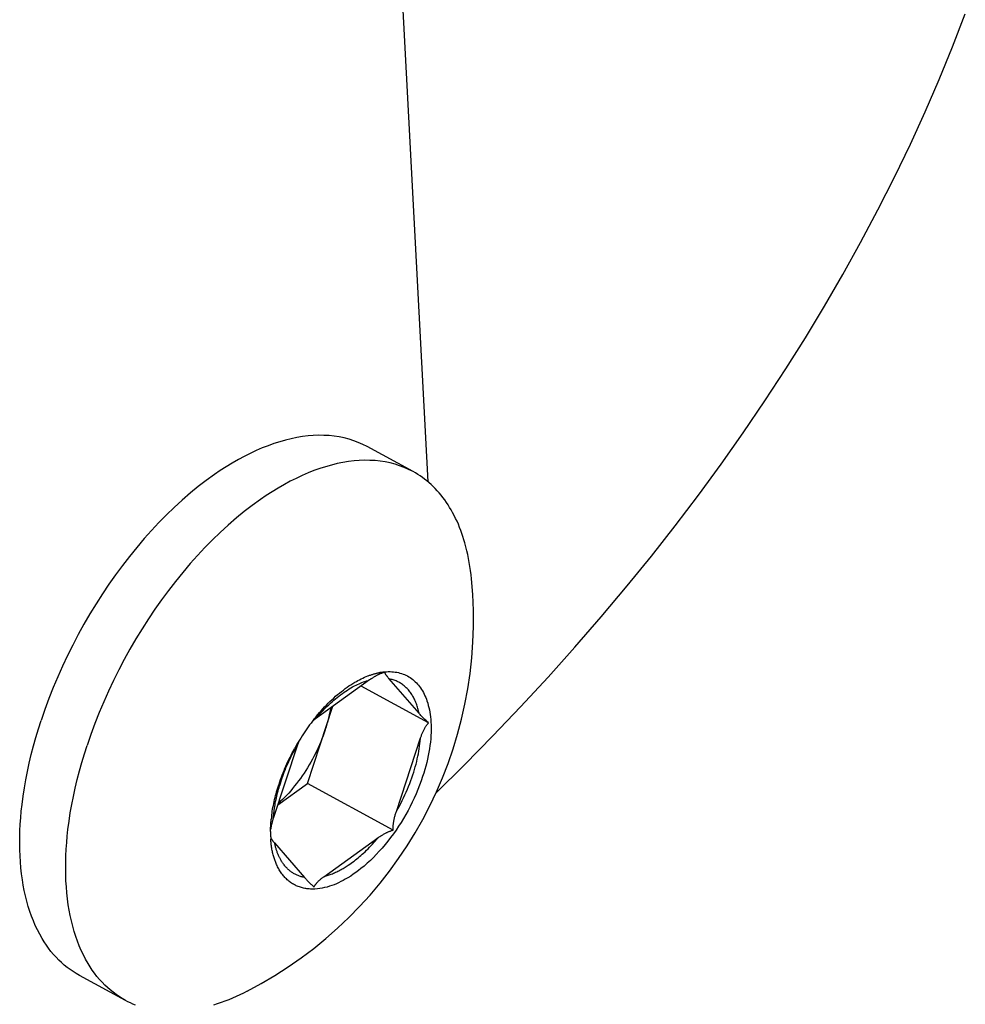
# Model space of a CAD drawing. Extents: x 0 to 1189, y 0 to 841.
# Tile 12 of 77: x 174 to 183, y 123 to 132. Entities that reach past the tile are written whole.
import ezdxf

# ---------------------------------------------------------------- set-up
doc = ezdxf.new("R2010")
doc.units = 0
doc.header["$LTSCALE"] = 65.395
doc.layers.add('connessioni_resistenze_c0_BL8', color=7, linetype='CONTINUOUS')

# ---------------------------------------------------------------- blocks, each defined once
blk = doc.blocks.new('CONNESSIONI_RESISTENZE_C0_BL8', base_point=(132.2671, 184.9118))
at = {"layer": 'connessioni_resistenze_c0_BL8', "color": 2, "linetype": 'CONTINUOUS'}
for p, q in [((177.9052, 128.0775), (177.4487, 136.7041)), ((177.7645, 128.1741), (177.3369, 128.4065)), ((177.3452, 126.2732), (177.3469, 126.2738)), ((177.3607, 126.2356), (176.8582, 125.8744)), ((177.91, 125.8375), (177.2818, 126.1789)), ((176.7828, 125.272), (177.0195, 125.9903)), ((176.6898, 125.6309), (176.4642, 124.9461)), ((176.506, 125.073), (176.7828, 125.272)), ((177.5808, 124.8383), (176.7828, 125.272)), ((176.9341, 124.4039), (177.4384, 124.7664)), ((175.0901, 123.254), (174.6625, 123.4864))]:
    blk.add_line(p, q, dxfattribs=at)
for points in [[(177.9778, 125.1833), (178.2443, 125.4468), (178.5069, 125.7142), (178.7655, 125.9856), (179.0199, 126.261), (179.27, 126.5404), (179.5155, 126.8237), (179.7564, 127.111), (179.9816, 127.3887), (180.2023, 127.6701), (180.4182, 127.955), (180.6293, 128.2435), (180.8354, 128.5356), (181.0362, 128.8313), (181.2317, 129.1306), (181.4135, 129.4199), (181.59, 129.7125), (181.7612, 130.0082), (181.9269, 130.3071), (182.0869, 130.6091), (182.2411, 130.9141), (182.3893, 131.2221), (182.5259, 131.5209), (182.6567, 131.8223), (182.7815, 132.1263), (182.9001, 132.4327)], [(177.3369, 128.4065), (177.2966, 128.427), (177.2551, 128.4453), (177.2127, 128.4614), (177.1695, 128.4752), (177.1243, 128.4871), (177.0785, 128.4965), (177.0323, 128.5037), (176.9858, 128.5086), (176.9364, 128.5114), (176.887, 128.5118), (176.8375, 128.51), (176.7882, 128.5061), (176.7356, 128.4997), (176.6832, 128.4911), (176.6312, 128.4805), (176.5797, 128.4679), (176.5246, 128.4524), (176.4701, 128.4349), (176.4162, 128.4155), (176.363, 128.3945), (176.3064, 128.37), (176.2506, 128.3439), (176.1955, 128.3161), (176.1413, 128.2868), (176.084, 128.2539), (176.0276, 128.2194), (175.9722, 128.1836), (175.9176, 128.1464), (175.8417, 128.0916), (175.7675, 128.0345), (175.695, 127.9753), (175.6188, 127.9094), (175.5446, 127.8414), (175.4722, 127.7714), (175.4015, 127.6995), (175.3327, 127.6259), (175.2657, 127.5507), (175.196, 127.4688), (175.1284, 127.3854), (175.0627, 127.3003), (174.999, 127.2138), (174.9371, 127.126), (174.8772, 127.0368), (174.8178, 126.944), (174.7604, 126.85), (174.705, 126.7547), (174.6517, 126.6583), (174.6005, 126.5607), (174.5514, 126.4621), (174.505, 126.3638), (174.4608, 126.2646), (174.4187, 126.1644), (174.3789, 126.0633), (174.3414, 125.9614), (174.3062, 125.8587)], [(177.7645, 128.1741), (177.7241, 128.1946), (177.6827, 128.2129), (177.6403, 128.229), (177.5971, 128.2428), (177.5518, 128.2547), (177.506, 128.2642), (177.4598, 128.2713), (177.4133, 128.2762), (177.3639, 128.279), (177.3145, 128.2794), (177.2651, 128.2777), (177.2158, 128.2738), (177.1631, 128.2673), (177.1107, 128.2588), (177.0588, 128.2481), (177.0072, 128.2355), (176.9521, 128.22), (176.8976, 128.2025), (176.8438, 128.1831), (176.7905, 128.1621), (176.7339, 128.1376), (176.6781, 128.1115), (176.6231, 128.0837), (176.5688, 128.0544), (176.5115, 128.0215), (176.4552, 127.9871), (176.3997, 127.9512), (176.3451, 127.914), (176.2692, 127.8592), (176.195, 127.8021), (176.1225, 127.7429), (176.0464, 127.677), (175.9721, 127.609), (175.8997, 127.539), (175.8291, 127.4671), (175.7602, 127.3935), (175.6932, 127.3183), (175.6236, 127.2365), (175.5559, 127.153), (175.4902, 127.0679), (175.4265, 126.9815), (175.3647, 126.8936), (175.3048, 126.8044), (175.2453, 126.7116), (175.1879, 126.6176), (175.1326, 126.5223), (175.0792, 126.4259), (175.028, 126.3284), (174.9789, 126.2297), (174.9325, 126.1314), (174.8883, 126.0322), (174.8462, 125.932), (174.8064, 125.8309), (174.7689, 125.729), (174.7337, 125.6263)], [(178.3083, 127.1777), (178.3043, 127.2152), (178.2996, 127.2526), (178.2943, 127.29), (178.2882, 127.3272), (178.2814, 127.3644), (178.2739, 127.4014), (178.2655, 127.4382), (178.2564, 127.4748), (178.2465, 127.5112), (178.2379, 127.5405), (178.2287, 127.5696), (178.2189, 127.5985), (178.2086, 127.6271), (178.1976, 127.6556), (178.186, 127.6838), (178.1737, 127.7117), (178.1608, 127.7393), (178.1472, 127.7666), (178.1329, 127.7936), (178.1193, 127.8177), (178.1052, 127.8415), (178.0904, 127.8649), (178.0751, 127.888), (178.0592, 127.9106), (178.0427, 127.9328), (178.0256, 127.9546), (178.0079, 127.9758), (177.9896, 127.9965), (177.9707, 128.0166), (177.9521, 128.0352), (177.9331, 128.0533), (177.9135, 128.0708), (177.8933, 128.0876), (177.8727, 128.1039), (177.8519, 128.1192), (177.8307, 128.134), (177.809, 128.148), (177.7869, 128.1614), (177.7645, 128.1741)], [(176.8639, 125.8952), (176.8791, 125.9135), (176.8945, 125.9315), (176.9102, 125.9494), (176.9261, 125.967), (176.9423, 125.9845), (176.9588, 126.0016), (176.9755, 126.0186), (176.9925, 126.0352), (177.0097, 126.0516), (177.0272, 126.0677), (177.045, 126.0835), (177.063, 126.099), (177.0813, 126.1142), (177.0999, 126.129), (177.1168, 126.1421), (177.1339, 126.1548), (177.1513, 126.1673), (177.1689, 126.1794), (177.1867, 126.1911), (177.2047, 126.2025), (177.223, 126.2135), (177.2378, 126.222), (177.2527, 126.2303), (177.2677, 126.2382), (177.2829, 126.2458), (177.2983, 126.2532), (177.3138, 126.2602), (177.3294, 126.2669), (177.3452, 126.2732)], [(177.3469, 126.2738), (177.3539, 126.2765), (177.3609, 126.279), (177.3679, 126.2815), (177.3749, 126.2839), (177.3811, 126.2859), (177.3873, 126.2879), (177.3936, 126.2898), (177.3998, 126.2917), (177.4061, 126.2935), (177.4124, 126.2952), (177.4187, 126.2969), (177.4251, 126.2984), (177.4314, 126.3), (177.4378, 126.3014), (177.4442, 126.3028), (177.4506, 126.304), (177.457, 126.3053)], [(177.4257, 126.2765), (177.4214, 126.2742), (177.4171, 126.2718), (177.4128, 126.2693), (177.4085, 126.2669), (177.4041, 126.2642), (177.3996, 126.2616), (177.3952, 126.2588), (177.3908, 126.2561), (177.3864, 126.2532), (177.3821, 126.2504), (177.3777, 126.2475), (177.3734, 126.2446), (177.3692, 126.2416), (177.3649, 126.2386), (177.3607, 126.2356)], [(177.4827, 126.3014), (177.4797, 126.3004), (177.4767, 126.2993), (177.4737, 126.2982), (177.4707, 126.2971), (177.4677, 126.2959), (177.4641, 126.2945), (177.4605, 126.293), (177.457, 126.2915), (177.4535, 126.29), (177.4499, 126.2884), (177.4464, 126.2868), (177.4429, 126.2852), (177.4395, 126.2835), (177.436, 126.2818), (177.4326, 126.28), (177.4291, 126.2783), (177.4257, 126.2765)], [(177.4632, 126.3063), (177.4668, 126.3069), (177.4703, 126.3075), (177.4739, 126.308), (177.4775, 126.3086), (177.4816, 126.3091), (177.4858, 126.3097), (177.49, 126.3102), (177.4942, 126.3106), (177.4984, 126.3111), (177.5026, 126.3115), (177.5068, 126.3118), (177.511, 126.3121), (177.5153, 126.3124), (177.5195, 126.3127)], [(177.8205, 125.9261), (177.541, 126.2488), (177.5378, 126.2526), (177.5347, 126.2563), (177.5316, 126.2601), (177.5285, 126.2639), (177.5263, 126.2667), (177.524, 126.2696), (177.5219, 126.2724), (177.5197, 126.2753), (177.5176, 126.2782), (177.5155, 126.2812), (177.5144, 126.2828), (177.5133, 126.2844), (177.5122, 126.286), (177.5111, 126.2877), (177.5101, 126.2893), (177.5091, 126.291), (177.5081, 126.2927), (177.5072, 126.2944), (177.5063, 126.2962), (177.5058, 126.2972), (177.5054, 126.2982), (177.5049, 126.2992), (177.5045, 126.3003), (177.5041, 126.3013), (177.5038, 126.3024), (177.5036, 126.303), (177.5034, 126.3036), (177.5033, 126.3043), (177.5031, 126.3049), (177.5031, 126.3056), (177.503, 126.3062), (177.503, 126.3068), (177.503, 126.3075)], [(177.5195, 126.3127), (177.535, 126.3132), (177.5507, 126.3131), (177.5663, 126.3125), (177.5819, 126.3113), (177.5974, 126.3095), (177.6129, 126.307), (177.6282, 126.3038), (177.6434, 126.3), (177.6576, 126.2957), (177.6716, 126.2908), (177.6853, 126.2853), (177.6988, 126.2792), (177.712, 126.2725), (177.725, 126.2652), (177.7375, 126.2573), (177.7497, 126.2489), (177.7619, 126.2397), (177.7736, 126.2299), (177.7849, 126.2196), (177.7957, 126.2088), (177.8061, 126.1975), (177.816, 126.1859), (177.8254, 126.1738), (177.8344, 126.1615), (177.8437, 126.1474), (177.8525, 126.133), (177.8608, 126.1183), (177.8685, 126.1033), (177.8756, 126.088), (177.8823, 126.0725), (177.8885, 126.0568), (177.8942, 126.041), (177.9009, 126.0202), (177.9068, 125.9992), (177.9121, 125.978), (177.9167, 125.9567), (177.9206, 125.9352), (177.924, 125.9137), (177.9267, 125.892), (177.9292, 125.8676), (177.931, 125.8431), (177.9321, 125.8186), (177.9327, 125.794), (177.9326, 125.7695), (177.932, 125.7449), (177.9309, 125.7204), (177.9287, 125.6889), (177.9257, 125.6575), (177.9219, 125.6261), (177.9174, 125.5949), (177.9122, 125.5637), (177.9064, 125.5327), (177.8994, 125.4995), (177.8917, 125.4664), (177.8833, 125.4336), (177.8742, 125.4009), (177.8645, 125.3684), (177.8542, 125.3361)], [(177.8205, 125.9261), (177.8181, 125.9373), (177.8155, 125.9486), (177.8127, 125.9597), (177.8097, 125.9709), (177.8065, 125.982), (177.803, 125.993), (177.7993, 126.0039), (177.7954, 126.0148), (177.7912, 126.0255), (177.7868, 126.0362), (177.7822, 126.0467), (177.7778, 126.0561), (177.7732, 126.0653), (177.7684, 126.0744), (177.7633, 126.0834), (177.7581, 126.0923), (177.7526, 126.101), (177.7469, 126.1096), (177.741, 126.118), (177.7348, 126.1263), (177.7284, 126.1343), (177.7218, 126.1422), (177.7155, 126.1493), (177.7089, 126.1563), (177.7022, 126.163), (177.6952, 126.1695), (177.6881, 126.1759), (177.6808, 126.182), (177.6733, 126.1879), (177.6656, 126.1936), (177.6578, 126.199), (177.6497, 126.2042), (177.6416, 126.2091), (177.6333, 126.2137), (177.6248, 126.2181), (177.6163, 126.2222), (177.6076, 126.226), (177.5988, 126.2295), (177.5899, 126.2328), (177.5809, 126.2358), (177.5718, 126.2386), (177.5627, 126.241), (177.5535, 126.2432), (177.5442, 126.2451)], [(176.8609, 125.8763), (176.8772, 125.8956), (176.8938, 125.9146), (176.9107, 125.9333), (176.9279, 125.9517), (176.9455, 125.9699), (176.9633, 125.9877), (176.9815, 126.0053), (176.9965, 126.0193), (177.0118, 126.0331), (177.0272, 126.0467), (177.0429, 126.06), (177.0588, 126.073), (177.075, 126.0858), (177.0913, 126.0982), (177.1079, 126.1104), (177.1232, 126.1212), (177.1387, 126.1317), (177.1544, 126.1419), (177.1702, 126.1518), (177.1863, 126.1614), (177.2026, 126.1707), (177.2191, 126.1796), (177.2358, 126.1881), (177.2492, 126.1946), (177.2627, 126.2008), (177.2764, 126.2067), (177.2901, 126.2124), (177.304, 126.2177), (177.318, 126.2227), (177.3321, 126.2274), (177.3464, 126.2317), (177.3607, 126.2356)], [(176.9986, 125.9753), (176.9964, 125.9627), (176.994, 125.9502), (176.9916, 125.9377), (176.989, 125.9252), (176.9859, 125.911), (176.9827, 125.8969), (176.9794, 125.8829), (176.9759, 125.8688), (176.9722, 125.8548), (176.9684, 125.8408), (176.9645, 125.8269), (176.9604, 125.813), (176.9562, 125.7992), (176.9519, 125.7854), (176.9474, 125.7716)], [(177.91, 125.8375), (177.9043, 125.8423), (177.8987, 125.8472), (177.8931, 125.8521), (177.8876, 125.8571), (177.8822, 125.8621), (177.8757, 125.8682), (177.8693, 125.8743), (177.8629, 125.8806), (177.8567, 125.8869), (177.8505, 125.8932), (177.8443, 125.8997), (177.8383, 125.9062), (177.8323, 125.9127), (177.8263, 125.9194), (177.8205, 125.9261)], [(174.6625, 123.4864), (174.6328, 123.5033), (174.6038, 123.5216), (174.5755, 123.541), (174.548, 123.5615), (174.5213, 123.5832), (174.4955, 123.6058), (174.4706, 123.6295), (174.4453, 123.6554), (174.4212, 123.6823), (174.398, 123.7101), (174.3759, 123.7387), (174.3549, 123.7681), (174.3348, 123.7982), (174.3158, 123.8289), (174.293, 123.8689), (174.2718, 123.9097), (174.2522, 123.9513), (174.234, 123.9936), (174.2173, 124.0365), (174.202, 124.0799), (174.1866, 124.1283), (174.1728, 124.1772), (174.1604, 124.2265), (174.1496, 124.2761), (174.1401, 124.3261), (174.1319, 124.3762), (174.1243, 124.4317), (174.1182, 124.4873), (174.1135, 124.543), (174.1101, 124.5989), (174.1081, 124.6548), (174.1072, 124.7107), (174.1076, 124.7716), (174.1093, 124.8325), (174.1123, 124.8934), (174.1166, 124.9541), (174.122, 125.0148), (174.1286, 125.0753), (174.1386, 125.153), (174.1504, 125.2305), (174.1638, 125.3076), (174.1789, 125.3845), (174.1954, 125.4611), (174.2145, 125.5414), (174.2352, 125.6214), (174.2574, 125.7009), (174.2811, 125.78), (174.3062, 125.8587)], [(176.8582, 125.8744), (176.8556, 125.8725), (176.8529, 125.8705), (176.85, 125.8683), (176.8471, 125.8661), (176.8442, 125.8639), (176.8413, 125.8617), (176.8384, 125.8594), (176.8356, 125.8572), (176.8327, 125.8549), (176.8299, 125.8526)], [(177.6095, 125.0118), (177.8352, 125.6969), (177.8376, 125.7037), (177.8399, 125.7104), (177.8424, 125.7171), (177.8449, 125.7238), (177.8475, 125.7305), (177.8501, 125.7371), (177.8529, 125.7437), (177.8557, 125.7503), (177.8586, 125.7568), (177.8616, 125.7633), (177.8647, 125.7697), (177.8674, 125.775), (177.8701, 125.7803), (177.8729, 125.7855), (177.8758, 125.7907), (177.8788, 125.7958), (177.8819, 125.8009), (177.8851, 125.8059), (177.8876, 125.8097), (177.8901, 125.8133), (177.8928, 125.817), (177.8954, 125.8206), (177.8982, 125.8241), (177.901, 125.8275), (177.9039, 125.8309), (177.9069, 125.8342), (177.91, 125.8375)], [(176.9474, 125.7716), (176.9378, 125.7435), (176.9277, 125.7155), (176.9171, 125.6877), (176.906, 125.6601), (176.8944, 125.6327), (176.8823, 125.6055), (176.8697, 125.5785), (176.8565, 125.5513), (176.8428, 125.5244), (176.8286, 125.4977), (176.8139, 125.4713), (176.7989, 125.4451), (176.7833, 125.4192), (176.7673, 125.3936), (176.7512, 125.3687), (176.7346, 125.3442), (176.7176, 125.3199), (176.7002, 125.2959), (176.6823, 125.2723), (176.664, 125.249), (176.6453, 125.2261), (176.6272, 125.2047), (176.6086, 125.1836), (176.5897, 125.163), (176.5703, 125.1427), (176.5506, 125.1228), (176.5304, 125.1034), (176.5098, 125.0844)], [(175.0901, 123.254), (175.0603, 123.271), (175.0313, 123.2892), (175.003, 123.3086), (174.9755, 123.3291), (174.9488, 123.3508), (174.923, 123.3734), (174.8981, 123.3971), (174.8729, 123.423), (174.8487, 123.4499), (174.8255, 123.4777), (174.8034, 123.5063), (174.7824, 123.5357), (174.7623, 123.5658), (174.7433, 123.5965), (174.7205, 123.6365), (174.6994, 123.6773), (174.6797, 123.7189), (174.6616, 123.7612), (174.6448, 123.8041), (174.6295, 123.8475), (174.6141, 123.8959), (174.6003, 123.9448), (174.588, 123.9941), (174.5771, 124.0437), (174.5676, 124.0937), (174.5594, 124.1438), (174.5518, 124.1993), (174.5457, 124.2549), (174.541, 124.3106), (174.5377, 124.3665), (174.5356, 124.4224), (174.5347, 124.4784), (174.5351, 124.5393), (174.5369, 124.6001), (174.5399, 124.661), (174.5441, 124.7217), (174.5495, 124.7824), (174.5561, 124.8429), (174.5661, 124.9206), (174.5779, 124.9981), (174.5913, 125.0753), (174.6064, 125.1521), (174.623, 125.2287), (174.642, 125.3091), (174.6627, 125.389), (174.6849, 125.4686), (174.7086, 125.5476), (174.7337, 125.6263)], [(176.5357, 125.2896), (176.5416, 125.3071), (176.5477, 125.3245), (176.5539, 125.3418), (176.5604, 125.3591), (176.567, 125.3764), (176.575, 125.3966), (176.5833, 125.4167), (176.5918, 125.4368), (176.6006, 125.4567), (176.6096, 125.4765), (176.6188, 125.4962), (176.6283, 125.5158), (176.638, 125.5353), (176.6479, 125.5547), (176.6581, 125.5739), (176.6684, 125.5931), (176.679, 125.6121), (176.6898, 125.6309)], [(177.6095, 125.0118), (177.6238, 125.0368), (177.6377, 125.0621), (177.6512, 125.0876), (177.6643, 125.1133), (177.677, 125.1392), (177.6894, 125.1653), (177.7013, 125.1916), (177.7127, 125.2181), (177.7238, 125.2448), (177.7344, 125.2717), (177.7446, 125.2987), (177.7543, 125.3259), (177.7636, 125.3532), (177.7713, 125.3774), (177.7788, 125.4018), (177.7858, 125.4263), (177.7924, 125.4509), (177.7986, 125.4755), (177.8044, 125.5003), (177.8098, 125.5252), (177.8144, 125.5486), (177.8186, 125.572), (177.8224, 125.5956), (177.8257, 125.6191), (177.8286, 125.6428), (177.831, 125.6665), (177.833, 125.6902)], [(176.5184, 125.2668), (176.5255, 125.2879), (176.5328, 125.3088), (176.5404, 125.3297), (176.5482, 125.3505), (176.5564, 125.3716), (176.5649, 125.3926), (176.5736, 125.4135), (176.5826, 125.4344), (176.5918, 125.4551), (176.6013, 125.4757), (176.6109, 125.4962), (176.6209, 125.5166), (176.631, 125.5369), (176.6414, 125.5571), (176.6519, 125.5771), (176.6628, 125.597)], [(177.8542, 125.3361), (177.8403, 125.2955), (177.8255, 125.2552), (177.8098, 125.2153), (177.7932, 125.1757), (177.7757, 125.1365), (177.7574, 125.0976), (177.7382, 125.0592), (177.7182, 125.0212), (177.6974, 124.9836), (177.6759, 124.9465), (177.6535, 124.9098), (177.6304, 124.8737), (177.6066, 124.838), (177.582, 124.803), (177.5565, 124.7684), (177.5313, 124.7357), (177.5054, 124.7036), (177.4787, 124.672), (177.4512, 124.6411), (177.423, 124.6109), (177.3958, 124.5832), (177.368, 124.5562), (177.3395, 124.5299), (177.3102, 124.5045), (177.2804, 124.4799), (177.2571, 124.4618), (177.2335, 124.4443), (177.2094, 124.4273), (177.1848, 124.411), (177.1597, 124.3954), (177.1341, 124.3805), (177.114, 124.3695), (177.0935, 124.3589), (177.0727, 124.349), (177.0517, 124.3396), (177.0304, 124.3308), (177.0089, 124.3228), (176.9871, 124.3155), (176.9651, 124.309), (176.943, 124.3033), (176.9207, 124.2985), (176.8983, 124.2948), (176.8758, 124.292), (176.8531, 124.2902)], [(176.4511, 124.9798), (176.4536, 124.9974), (176.4563, 125.0149), (176.4592, 125.0325), (176.4623, 125.0499), (176.4658, 125.0683), (176.4696, 125.0866), (176.4735, 125.1048), (176.4777, 125.1231), (176.4821, 125.1412), (176.4867, 125.1593), (176.4915, 125.1774), (176.4965, 125.1954), (176.5017, 125.2134), (176.5071, 125.2312), (176.5126, 125.2491), (176.5184, 125.2668)], [(176.4663, 124.9526), (176.4674, 124.967), (176.4688, 124.9814), (176.4702, 124.9958), (176.4719, 125.0101), (176.4737, 125.0245), (176.476, 125.0409), (176.4785, 125.0572), (176.4812, 125.0735), (176.4841, 125.0898), (176.4872, 125.1061), (176.4905, 125.1223), (176.494, 125.1385), (176.4977, 125.1546), (176.5015, 125.1707), (176.5056, 125.1867), (176.5098, 125.2028), (176.5141, 125.2187), (176.5187, 125.2346), (176.5234, 125.2505)], [(177.5808, 124.8383), (177.5804, 124.8438), (177.5801, 124.8494), (177.58, 124.855), (177.58, 124.8605), (177.5801, 124.8661), (177.5803, 124.8717), (177.5806, 124.8773), (177.581, 124.8828), (177.5815, 124.8884), (177.5821, 124.894), (177.5827, 124.8995), (177.5835, 124.9051), (177.5843, 124.9106), (177.5852, 124.9162), (177.5861, 124.9217), (177.5871, 124.9272), (177.5887, 124.935), (177.5903, 124.9428), (177.5921, 124.9506), (177.5939, 124.9583), (177.5959, 124.9661), (177.598, 124.9737), (177.6001, 124.9814), (177.6023, 124.989), (177.6046, 124.9966), (177.607, 125.0042), (177.6095, 125.0118)], [(176.4399, 124.8262), (176.44, 124.8355), (176.4402, 124.8449), (176.4405, 124.8542), (176.4408, 124.8638), (176.4413, 124.8734), (176.4418, 124.8829), (176.4423, 124.8925), (176.443, 124.9021), (176.4437, 124.9117), (176.4446, 124.9213), (176.4454, 124.9308), (176.4464, 124.9404)], [(176.4642, 124.9461), (176.4622, 124.9396), (176.4602, 124.933), (176.4582, 124.9265), (176.4566, 124.9208), (176.455, 124.9151), (176.4534, 124.9094), (176.4519, 124.9036), (176.4505, 124.8979), (176.4491, 124.8921), (176.4478, 124.8863), (176.4465, 124.8806), (176.4453, 124.8748), (176.4442, 124.8689), (176.4431, 124.8631), (176.4421, 124.8573), (176.4412, 124.8514), (176.4403, 124.8456)], [(177.4384, 124.7664), (177.4447, 124.7709), (177.451, 124.7753), (177.4574, 124.7796), (177.4638, 124.7838), (177.4703, 124.7879), (177.4768, 124.792), (177.4834, 124.796), (177.4901, 124.7999), (177.4968, 124.8036), (177.5036, 124.8073), (177.5085, 124.8099), (177.5135, 124.8124), (177.5184, 124.8149), (177.5235, 124.8173), (177.5285, 124.8196), (177.5336, 124.8219), (177.5387, 124.824), (177.5439, 124.8261), (177.5491, 124.8281), (177.5543, 124.8301), (177.5595, 124.8319), (177.5648, 124.8336), (177.5701, 124.8353), (177.5754, 124.8368), (177.5808, 124.8383)], [(176.4414, 124.7668), (176.4424, 124.7649), (176.4434, 124.7631), (176.4445, 124.7612), (176.4456, 124.7594), (176.4467, 124.7576), (176.4479, 124.7558), (176.4491, 124.7541), (176.4503, 124.7523), (176.4515, 124.7506), (176.4528, 124.7489), (176.4541, 124.7472), (176.4553, 124.7454), (176.4566, 124.7438), (176.4593, 124.7403), (176.462, 124.7368), (176.4648, 124.7334), (176.4675, 124.73), (176.4703, 124.7267), (176.4731, 124.7233), (176.476, 124.72), (176.7551, 124.3976)], [(176.4911, 124.5284), (176.4878, 124.5367), (176.4845, 124.5451), (176.4814, 124.5535), (176.4784, 124.562), (176.4756, 124.5705), (176.4728, 124.5791), (176.4698, 124.5891), (176.467, 124.5992), (176.4643, 124.6093), (176.4618, 124.6195), (176.4594, 124.6297), (176.4572, 124.6399), (176.4551, 124.6502), (176.4532, 124.6605), (176.4514, 124.6709), (176.4498, 124.6812), (176.4483, 124.6916), (176.4469, 124.702), (176.4457, 124.7124), (176.4446, 124.7228), (176.4436, 124.7332), (176.4427, 124.7437), (176.442, 124.7541)], [(176.5344, 124.5621), (176.5313, 124.5677), (176.5282, 124.5734), (176.5252, 124.5792), (176.5223, 124.585), (176.5195, 124.5908), (176.5168, 124.5967), (176.5138, 124.6035), (176.5109, 124.6103), (176.5081, 124.6172), (176.5054, 124.6241), (176.5028, 124.631), (176.5003, 124.638), (176.4979, 124.645), (176.4955, 124.6521), (176.4933, 124.6592), (176.4912, 124.6663), (176.4892, 124.6734), (176.4872, 124.6806), (176.4854, 124.6878), (176.4836, 124.695), (176.4819, 124.7022), (176.4803, 124.7094), (176.4788, 124.7167)], [(177.1625, 124.5123), (177.1761, 124.5215), (177.1895, 124.531), (177.2028, 124.5406), (177.2159, 124.5505), (177.2289, 124.5605), (177.2417, 124.5707), (177.2544, 124.5811), (177.267, 124.5917), (177.2794, 124.6024), (177.2917, 124.6133), (177.3038, 124.6244), (177.3181, 124.6377), (177.3322, 124.6513), (177.3462, 124.6651), (177.3599, 124.6791), (177.3735, 124.6932), (177.3868, 124.7075), (177.4, 124.722), (177.413, 124.7366), (177.4258, 124.7515), (177.4384, 124.7664)], [(176.8531, 124.2902), (176.8425, 124.2898), (176.8318, 124.2897), (176.8212, 124.2898), (176.8105, 124.2901), (176.7998, 124.2908), (176.7892, 124.2917), (176.7786, 124.293), (176.768, 124.2945), (176.7575, 124.2963), (176.747, 124.2985), (176.7366, 124.301), (176.7269, 124.3036), (176.7172, 124.3065), (176.7076, 124.3097), (176.6981, 124.3132), (176.6887, 124.317), (176.6795, 124.321), (176.6704, 124.3254), (176.6614, 124.33), (176.6525, 124.3348), (176.6438, 124.34), (176.6353, 124.3454), (176.6268, 124.3512), (176.6185, 124.3572), (176.6103, 124.3636), (176.6024, 124.3701), (176.5947, 124.3769), (176.5871, 124.3839), (176.5798, 124.3912), (176.5727, 124.3986), (176.5657, 124.4062), (176.559, 124.4141), (176.5525, 124.4221), (176.5457, 124.431), (176.5392, 124.44), (176.5329, 124.4493), (176.5268, 124.4587), (176.521, 124.4683), (176.5154, 124.478), (176.5101, 124.4879), (176.505, 124.4978), (176.5002, 124.5079), (176.4955, 124.5181), (176.4911, 124.5284)], [(176.7551, 124.3976), (176.7475, 124.3992), (176.7399, 124.4009), (176.7323, 124.4028), (176.7248, 124.4049), (176.7174, 124.4072), (176.71, 124.4097), (176.7027, 124.4123), (176.6954, 124.4152), (176.6882, 124.4182), (176.6812, 124.4214), (176.6743, 124.4247), (176.6675, 124.4282), (176.6607, 124.4319), (176.6541, 124.4358), (176.6475, 124.4398), (176.6411, 124.444), (176.6348, 124.4484), (176.6286, 124.4529), (176.6223, 124.4576), (176.6162, 124.4626), (176.6102, 124.4677), (176.6044, 124.4729), (176.5986, 124.4783), (176.593, 124.4838), (176.5876, 124.4894), (176.5822, 124.4952), (176.577, 124.5011), (176.5717, 124.5074), (176.5665, 124.5139), (176.5615, 124.5205), (176.5566, 124.5272), (176.5518, 124.534), (176.5473, 124.5409), (176.5428, 124.5478), (176.5385, 124.5549), (176.5344, 124.5621)], [(176.9386, 124.4071), (176.9479, 124.4096), (176.9571, 124.4123), (176.9662, 124.4151), (176.9753, 124.418), (176.9844, 124.4211), (176.9934, 124.4244), (177.0039, 124.4283), (177.0143, 124.4325), (177.0247, 124.4368), (177.035, 124.4412), (177.0452, 124.4459), (177.0554, 124.4507), (177.0655, 124.4556), (177.0756, 124.4607), (177.0855, 124.466), (177.0954, 124.4713), (177.1052, 124.4768), (177.115, 124.4825), (177.1246, 124.4882), (177.1342, 124.4941), (177.1437, 124.5001), (177.1532, 124.5061), (177.1625, 124.5123)], [(176.7551, 124.3976), (176.761, 124.3909), (176.7669, 124.3843), (176.7729, 124.3777), (176.7785, 124.3716), (176.7842, 124.3656), (176.79, 124.3597), (176.7958, 124.3538), (176.8017, 124.348), (176.8077, 124.3422), (176.8137, 124.3365), (176.8197, 124.3309), (176.8259, 124.3253), (176.832, 124.3198), (176.8383, 124.3144), (176.8446, 124.309)], [(176.8446, 124.309), (176.8457, 124.3116), (176.8469, 124.3142), (176.8482, 124.3168), (176.8495, 124.3193), (176.8509, 124.3217), (176.8524, 124.3242), (176.8539, 124.3266), (176.8555, 124.329), (176.8571, 124.3313), (176.8588, 124.3336), (176.8605, 124.3359), (176.8631, 124.3393), (176.8657, 124.3425), (176.8684, 124.3458), (176.8712, 124.3489), (176.8741, 124.352), (176.8769, 124.3551), (176.8799, 124.3581), (176.8829, 124.3611), (176.8869, 124.365), (176.8909, 124.3688), (176.895, 124.3725), (176.8992, 124.3762), (176.9034, 124.3798), (176.9077, 124.3834), (176.912, 124.3869), (176.9164, 124.3904), (176.9208, 124.3938), (176.9252, 124.3972), (176.9296, 124.4006), (176.9341, 124.4039)], [(176.222, 123.3395), (176.1883, 123.3224), (176.1544, 123.306), (176.1201, 123.2902), (176.0855, 123.275), (176.0507, 123.2605), (176.0156, 123.2468), (175.9801, 123.2337), (175.9444, 123.2214), (175.9085, 123.2099)], [(175.1837, 123.2104), (175.1598, 123.2202), (175.1362, 123.2307), (175.1129, 123.242), (175.0901, 123.254)]]:
    blk.add_lwpolyline(points, dxfattribs=at)
for centre, radius, start, end in [((174.4381, 126.7953), 3.8891, 297.30278, 5.64319), ((177.5517, 125.7861), 0.5277, 99.65931, 100.34236), ((177.5789, 126.0171), 0.3001, 106.61487, 108.68785), ((177.5716, 126.0414), 0.2747, 104.45352, 106.61276), ((178.2713, 124.7389), 1.8215, 140.59334, 141.97838), ((178.3853, 124.6543), 1.9636, 144.68602, 147.32062), ((178.3433, 124.6839), 1.9121, 143.33922, 144.68156), ((178.3092, 124.7092), 1.8697, 141.97776, 143.33943), ((178.424, 124.6293), 2.0096, 147.31774, 149.91158), ((178.4384, 124.6208), 2.0263, 149.9085, 151.19974), ((177.4195, 125.3914), 0.768, 159.14644, 161.82764), ((178.0992, 124.7743), 1.6462, 161.76052, 163.18796), ((177.7684, 124.8028), 1.3291, 172.34747, 174.05753), ((177.4779, 124.8191), 1.038, 179.60546, 181.61873), ((177.4082, 124.8171), 0.9683, 181.6181, 183.73049)]:
    blk.add_arc(centre, radius, start, end, dxfattribs=at)

msp = doc.modelspace()

# ---------------------------------------------------------------- block references
at = {"layer": 'connessioni_resistenze_c0_BL8'}
msp.add_blockref('CONNESSIONI_RESISTENZE_C0_BL8', (132.2671, 184.9118), dxfattribs=at)

doc.saveas('drawing.dxf')
